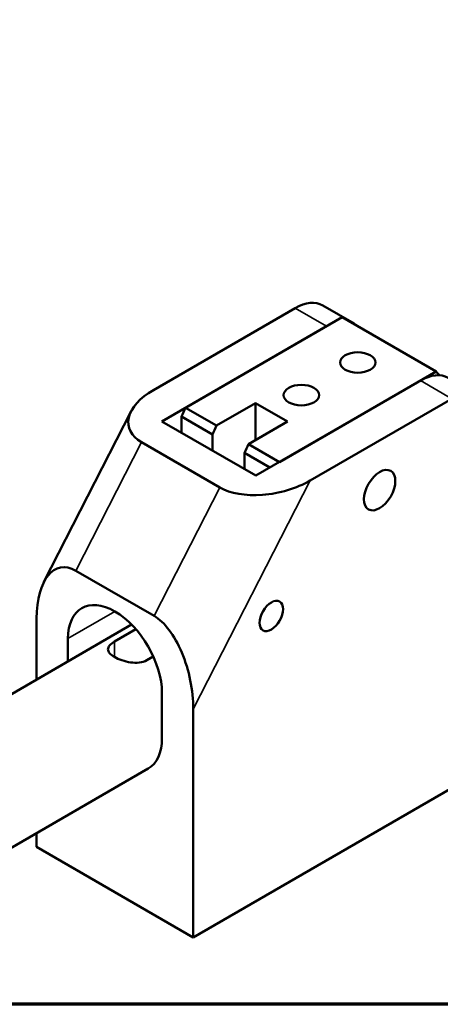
# Model space of a CAD drawing. Header units: millimetres. Extents: x 0 to 594, y 0 to 420.
# Tile 4 of 23: x 480 to 518, y 20 to 109. Entities that reach past the tile are written whole.
import ezdxf

# ---------------------------------------------------------------- set-up
doc = ezdxf.new("R2010")
doc.units = ezdxf.units.MM
doc.header["$LTSCALE"] = 2
for name, color, linetype, lineweight in [('Border (ISO)', 7, 'Continuous', 70), ('Visible (ISO)', 7, 'Continuous', 50), ('Visible Narrow (ISO)', 7, 'Continuous', 35)]:
    doc.layers.add(name, color=color, linetype=linetype, lineweight=lineweight)

# ---------------------------------------------------------------- blocks, each defined once
blk = doc.blocks.new('図面枠 既定の図面枠')
at = {"layer": 'Border (ISO)', "flags": 128}
blk.add_lwpolyline([(10, 10), (10, 200), (287, 200), (287, 10), (10, 10)], dxfattribs=at)

msp = doc.modelspace()

# ---------------------------------------------------------------- linework, layer by layer
at = {"layer": 'Visible (ISO)'}
for p, q in [((505.115, 82.785), (492.329, 75.403)), ((507.615, 83.033), (510.443, 81.4)), ((509.357, 81.969), (495.215, 73.804)), ((509.357, 81.969), (517.843, 77.07)), ((493.094, 72.579), (507.943, 81.152)), ((503.7, 68.905), (517.843, 77.07)), ((516.428, 76.253), (501.579, 67.68)), ((506.471, 67.238), (519.257, 74.62)), ((495.215, 73.804), (498.008, 72.191)), ((498.008, 72.191), (501.536, 74.228)), ((501.542, 70.883), (501.536, 74.228)), ((501.536, 74.228), (504.435, 72.554)), ((490.31, 73.484), (482.433, 58.096)), ((494.862, 73.013), (497.655, 71.401)), ((494.862, 71.558), (494.862, 73.013)), ((501.579, 67.68), (493.094, 72.579)), ((504.435, 72.554), (500.907, 70.517)), ((497.655, 71.401), (497.655, 69.946)), ((491.249, 70.697), (498.32, 66.615)), ((500.907, 70.517), (503.7, 68.905)), ((500.554, 68.272), (500.554, 69.727)), ((500.554, 69.727), (502.839, 68.407)), ((485.316, 59.107), (492.387, 55.024)), ((490.354, 54.247), (457.567, 35.317)), ((481.78, 54.797), (481.78, 49.297)), ((488.816, 52.708), (490.746, 53.823)), ((484.609, 50.93), (484.609, 52.983)), ((492.308, 51.377), (491.715, 51.035)), ((493.094, 48.084), (493.094, 44.001)), ((495.922, 26.039), (495.922, 46.632)), ((491.851, 41.255), (478.416, 33.498)), ((522.792, 41.552), (495.922, 26.039)), ((481.78, 35.44), (481.78, 34.203)), ((481.78, 34.203), (495.922, 26.039))]:
    msp.add_line(p, q, dxfattribs=at)
for centre, major_axis, ratio, start_param, end_param in [((505.115, 78.703), (2.5, 4.33), 0.57735, 0, 0.785398), ((507.943, 77.07), (2.5, 4.33), 0.57735, 6.141288, 6.425082), ((516.428, 72.171), (2.5, 4.33), 0.57735, 0, 0.785398), ((510.772, 66.863), (6.25, 10.825), 0.57735, 6.078554, 6.141288), ((495.864, 73.362), (-5.775, -1.242), 0.539978, 5.250467, 6.821264), ((502.286, 71.762), (-6.25, -10.825), 0.57735, 4.854286, 4.924274), ((505.079, 70.15), (6.25, 10.825), 0.57735, 1.712693, 1.782681), ((507.978, 68.476), (-6.25, -10.825), 0.57735, 4.854286, 4.924274), ((502.935, 69.279), (-5.775, -1.242), 0.539978, 0.538078, 2.108875), ((485.316, 52.755), (1.427, -6.635), 0.48755, 2.726153, 4.296949), ((488.851, 50.533), (-3, 5.196), 0.57735, 3.926991, 7.068583), ((492.387, 48.673), (1.427, -6.635), 0.48755, 1.155356, 2.726153), ((488.851, 46.451), (3, -5.196), 0.57735, 0, 0.785398)]:
    msp.add_ellipse(centre, major_axis=major_axis, ratio=ratio, start_param=start_param, end_param=end_param, dxfattribs=at)
for centre, major_axis in [((510.772, 77.886), (-1.6, 0)), ((505.68, 74.947), (-1.6, 0)), ((512.751, 66.373), (1, 1.732)), ((502.972, 55.028), (0.75, 1.299)), ((502.972, 55.028), (0.75, 1.299))]:
    msp.add_ellipse(centre, major_axis=major_axis, ratio=0.57735, dxfattribs=at)
msp.add_open_spline([(491.715, 51.035), (491.715, 51.035), (491.715, 51.035), (491.531, 50.929), (491.3, 50.854), (490.795, 50.79), (490.521, 50.801), (490.01, 50.874), (489.736, 50.942), (489.231, 51.117), (489, 51.223), (488.632, 51.435), (488.475, 51.554), (488.266, 51.791), (488.216, 51.91), (488.216, 52.132), (488.266, 52.25), (488.475, 52.485), (488.632, 52.602), (488.816, 52.708)], degree=3, knots=[-0.6232364, -0.6232364, -0.6232364, -0.6232364, -0.6232331, -0.6232331, -0.5453089, -0.5453089, -0.4673846, -0.4673846, -0.3895003, -0.3895003, -0.3116159, -0.3116159, -0.2337321, -0.2337321, -0.1558483, -0.1558483, -0.0779242, -0.0779242, -0.0000033, -0.0000033, -0.0000033, -0.0000033], dxfattribs=at)
at = {"layer": 'Visible Narrow (ISO)'}
for p, q in [((505.115, 82.785), (507.943, 81.152)), ((516.428, 76.253), (519.257, 74.62)), ((485.316, 59.107), (491.249, 70.697)), ((498.32, 66.615), (492.387, 55.024)), ((495.922, 46.632), (506.471, 67.238)), ((484.609, 52.983), (488.851, 55.432)), ((488.816, 51.329), (488.816, 52.708))]:
    msp.add_line(p, q, dxfattribs=at)

# ---------------------------------------------------------------- block references
at = {"xscale": 2, "yscale": 2, "zscale": 2}
msp.add_blockref('図面枠 既定の図面枠', (0, 0), dxfattribs=at)

doc.saveas('drawing.dxf')
